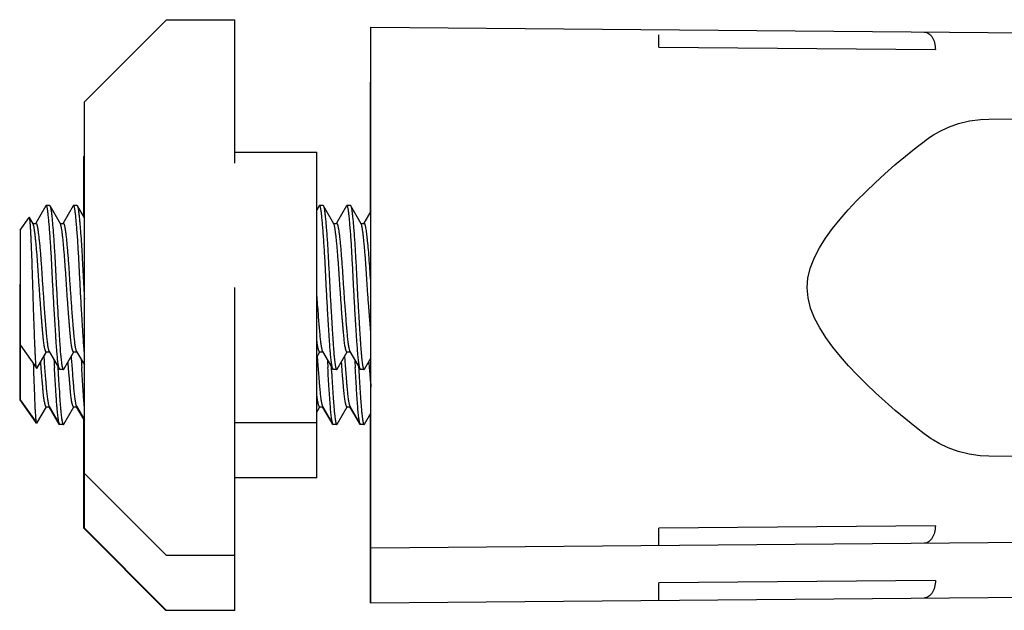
# Model space of a CAD drawing. Header units: inches. Extents: x 0 to 88, y 0 to 68.
# Tile 17 of 22: x 69.7 to 71.2, y 7.5 to 8.3. Entities that reach past the tile are written whole.
import ezdxf

# ---------------------------------------------------------------- set-up
doc = ezdxf.new("R2010")
doc.units = ezdxf.units.IN
doc.header["$LTSCALE"] = 4.84
doc.header["$MEASUREMENT"] = 0
for name, color, linetype in [('206380_1_BL12', 7, 'CONTINUOUS'), ('206380_1_BL29', 7, 'CONTINUOUS'), ('206685_1_BL25', 7, 'CONTINUOUS'), ('206685_1_BL28', 7, 'CONTINUOUS'), ('206685_1_BL55', 7, 'CONTINUOUS'), ('807_2859_91760A321_1_BL46', 7, 'CONTINUOUS'), ('807_2859_91760A321_1_BL49', 7, 'CONTINUOUS'), ('807_2859_91760A321_1_BL54', 7, 'CONTINUOUS')]:
    doc.layers.add(name, color=color, linetype=linetype)

# ---------------------------------------------------------------- blocks, each defined once
blk = doc.blocks.new('206380_1_BL12', base_point=(44.3843, 30.2956))
at = {"layer": '206380_1_BL12', "color": 7, "linetype": 'CONTINUOUS'}
for p, q in [((70.2472, 8.2259), (70.2465, 8.2259)), ((70.2465, 8.0386), (70.2465, 8.2259)), ((70.2465, 7.4759), (70.2465, 7.7477)), ((70.2473, 7.4759), (70.2473, 7.5549)), ((71.0602, 7.5078), (70.6621, 7.5045)), ((70.6621, 7.4795), (70.6621, 7.5045)), ((70.2465, 7.4759), (71.3885, 7.4858))]:
    blk.add_line(p, q, dxfattribs=at)
for points, knots in [([(71.0602, 7.5078), (71.0602, 7.5046), (71.0595, 7.4985), (71.0571, 7.4927), (71.0556, 7.4902)], [0, 0, 0, 0, 0.522136, 1, 1, 1, 1]), ([(71.0556, 7.4902), (71.0549, 7.4891), (71.0533, 7.4871), (71.0506, 7.4847), (71.0475, 7.4832), (71.0453, 7.4828), (71.0443, 7.4828)], [0, 0, 0, 0, 0.280144, 0.536953, 0.77417, 1, 1, 1, 1])]:
    blk.add_open_spline(points, degree=3, knots=knots, dxfattribs=at)
blk = doc.blocks.new('206685_1_BL25', base_point=(42.4531, 28.9674))
at = {"layer": '206685_1_BL25', "color": 7, "linetype": 'CONTINUOUS'}
for p, q in [((69.8339, 8.1186), (69.8347, 8.1193)), ((69.8339, 8.0315), (69.8339, 8.1186)), ((69.8339, 7.5832), (69.8339, 7.7408)), ((69.952, 7.465), (69.8339, 7.5832)), ((69.9529, 7.465), (69.952, 7.465))]:
    blk.add_line(p, q, dxfattribs=at)
blk = doc.blocks.new('206685_1_BL28', base_point=(51.7284, 29.0073))
at = {"layer": '206685_1_BL28', "color": 7, "linetype": 'CONTINUOUS'}
for p, q in [((69.8347, 8.1976), (69.9528, 8.3157)), ((69.9528, 8.3157), (70.0512, 8.3157)), ((70.0512, 8.109), (70.0512, 8.3157)), ((69.8347, 7.6622), (69.8347, 8.1976)), ((70.0512, 8.1248), (70.1693, 8.1248)), ((70.1693, 7.735), (70.1693, 8.1248)), ((70.0512, 7.544), (70.0512, 7.9299)), ((70.1693, 7.735), (70.0512, 7.735)), ((69.9528, 7.544), (69.8347, 7.6622)), ((70.0512, 7.544), (69.9528, 7.544))]:
    blk.add_line(p, q, dxfattribs=at)
blk = doc.blocks.new('206380_1_BL29', base_point=(52.021, 30.3351))
at = {"layer": '206380_1_BL29', "color": 7, "linetype": 'CONTINUOUS'}
for p, q in [((70.2472, 8.3049), (72.7893, 8.2827)), ((70.2472, 7.5549), (70.2472, 8.3049)), ((70.662, 8.2763), (70.662, 8.2767)), ((70.662, 8.2763), (71.0601, 8.2729)), ((71.1369, 8.1726), (72.7893, 8.1871)), ((71.0574, 8.1499), (71.0574, 8.1498)), ((71.0574, 7.7099), (71.0574, 7.7099)), ((72.7893, 7.6727), (71.1369, 7.6871)), ((71.0601, 7.5868), (70.662, 7.5835)), ((70.2472, 7.5549), (72.7893, 7.5771)), ((70.662, 7.5585), (70.662, 7.5835))]:
    blk.add_line(p, q, dxfattribs=at)
for points in [[(71.0574, 8.1499), (71.0659, 8.1548), (71.0789, 8.161), (71.0935, 8.1662), (71.1092, 8.1699), (71.1251, 8.1721), (71.1369, 8.1726)], [(71.044, 7.7193), (71.0331, 7.7277), (71.0175, 7.7403), (71.0024, 7.7529), (70.9878, 7.7656), (70.9738, 7.7784), (70.9603, 7.7912), (70.9473, 7.8042), (70.935, 7.8173), (70.9233, 7.8306), (70.9124, 7.8441), (70.9024, 7.8579), (70.8936, 7.8718), (70.8862, 7.8859), (70.8805, 7.9003), (70.8768, 7.915), (70.8755, 7.9295), (70.8767, 7.9441), (70.8802, 7.9587), (70.8859, 7.9731), (70.8932, 7.9873), (70.902, 8.0012), (70.912, 8.0151), (70.9229, 8.0286), (70.9345, 8.0419), (70.9469, 8.0551), (70.9598, 8.068), (70.9733, 8.0809), (70.9874, 8.0937), (71.002, 8.1065), (71.0171, 8.1191), (71.0327, 8.1317), (71.044, 8.1405)], [(71.044, 8.1405), (71.0469, 8.1426), (71.0503, 8.1451), (71.0538, 8.1475), (71.0574, 8.1498)], [(71.0574, 7.7099), (71.0541, 7.712), (71.0506, 7.7144), (71.0472, 7.7169), (71.044, 7.7193)], [(71.1369, 7.6871), (71.1248, 7.6877), (71.1088, 7.6899), (71.0932, 7.6937), (71.0786, 7.6989), (71.0656, 7.7051), (71.0574, 7.7099)]]:
    blk.add_lwpolyline(points, dxfattribs=at)
blk.add_arc((68.3592, 8.2969), 2.3029, 359.4981, 359.9267, dxfattribs=at)
for points, knots in [([(71.0442, 8.2979), (71.0452, 8.2979), (71.0474, 8.2976), (71.0505, 8.2961), (71.0533, 8.2937), (71.0566, 8.2893), (71.0594, 8.2823), (71.0601, 8.2761), (71.0601, 8.2729)], [0, 0, 0, 0, 0.097738, 0.200527, 0.311675, 0.433028, 0.703924, 1, 1, 1, 1]), ([(71.0601, 7.5868), (71.0601, 7.5836), (71.0594, 7.5775), (71.0571, 7.5717), (71.0555, 7.5692)], [0, 0, 0, 0, 0.522136, 1, 1, 1, 1]), ([(71.0555, 7.5692), (71.0548, 7.5681), (71.0533, 7.5661), (71.0505, 7.5637), (71.0474, 7.5622), (71.0452, 7.5618), (71.0442, 7.5618)], [0, 0, 0, 0, 0.280144, 0.536953, 0.77417, 1, 1, 1, 1])]:
    blk.add_open_spline(points, degree=3, knots=knots, dxfattribs=at)
blk = doc.blocks.new('807_2859_91760A321_1_BL46', base_point=(43.2305, 29.1406))
at = {"layer": '807_2859_91760A321_1_BL46', "color": 7, "linetype": 'CONTINUOUS'}
for p, q in [((69.7424, 7.8473), (69.7424, 7.7683)), ((69.7617, 7.8171), (69.7616, 7.8197)), ((69.7719, 7.8225), (69.7719, 7.823)), ((69.7964, 7.8165), (69.7965, 7.8147)), ((69.7965, 7.8147), (69.7966, 7.8122)), ((69.8113, 7.8225), (69.8112, 7.823)), ((70.1901, 7.8165), (70.1902, 7.8147)), ((70.1902, 7.8147), (70.1903, 7.8122)), ((70.205, 7.8225), (70.2049, 7.823)), ((70.2295, 7.8165), (70.2296, 7.8147)), ((70.2296, 7.8147), (70.2297, 7.8122)), ((70.2443, 7.8225), (70.2443, 7.823)), ((70.2461, 7.7995), (70.2461, 7.7999)), ((69.7424, 7.7683), (69.7661, 7.7345)), ((69.7664, 7.7345), (69.7801, 7.7582)), ((69.7798, 7.7583), (69.7844, 7.7583)), ((69.784, 7.759), (69.7989, 7.7333)), ((69.805, 7.7333), (69.8195, 7.7582)), ((69.8192, 7.7583), (69.8237, 7.7583)), ((69.8233, 7.759), (69.8347, 7.7395)), ((70.1693, 7.7505), (70.1738, 7.7582)), ((70.1735, 7.7583), (70.1781, 7.7583)), ((70.1777, 7.759), (70.1926, 7.7333)), ((70.1987, 7.7333), (70.2132, 7.7582)), ((70.2129, 7.7583), (70.2174, 7.7583)), ((70.217, 7.759), (70.232, 7.7333)), ((70.2381, 7.7333), (70.2472, 7.749)), ((69.7664, 7.7345), (69.7661, 7.7345)), ((69.8044, 7.7328), (69.7995, 7.7328)), ((69.8044, 7.7328), (69.805, 7.7333)), ((70.1981, 7.7328), (70.1932, 7.7328)), ((70.1981, 7.7328), (70.1987, 7.7333)), ((70.2375, 7.7328), (70.2326, 7.7328)), ((70.2375, 7.7328), (70.2381, 7.7333))]:
    blk.add_line(p, q, dxfattribs=at)
for centre, radius, start, end in [((73.0043, 8.0638), 3.2364, 184.1321, 184.2749), ((73.0427, 8.0637), 3.2355, 184.132, 184.2748), ((73.3978, 8.0638), 3.2363, 184.1321, 184.2749), ((73.4009, 8.061), 3.1999, 184.1295, 184.274), ((74.8332, 8.1102), 5.0503, 183.2268, 183.3546), ((74.87, 8.1101), 5.0477, 183.2267, 183.3546), ((75.2232, 8.11), 5.0466, 183.2267, 183.3546), ((75.2656, 8.1102), 5.0496, 183.2268, 183.3546), ((73.0969, 8.0336), 2.8604, 184.2318, 184.6873), ((72.9133, 8.0182), 2.6761, 184.6882, 184.9661)]:
    blk.add_arc(centre, radius, start, end, dxfattribs=at)
for points, knots in [([(69.7661, 7.7345), (69.766, 7.7346), (69.7659, 7.7348), (69.7658, 7.7353), (69.7656, 7.7359), (69.7655, 7.7367), (69.7654, 7.7377), (69.7652, 7.7393), (69.7649, 7.7417), (69.7647, 7.7451), (69.7644, 7.7491), (69.7641, 7.7537), (69.7639, 7.759), (69.7636, 7.7647), (69.7633, 7.7734), (69.7628, 7.7853), (69.7623, 7.8008), (69.7619, 7.8115), (69.7617, 7.8171)], [0, 0, 0, 0, 0.003733, 0.00941, 0.017096, 0.026811, 0.038562, 0.052337, 0.085844, 0.127099, 0.175859, 0.231877, 0.294876, 0.3645, 0.440373, 0.609179, 0.797399, 1, 1, 1, 1]), ([(69.7798, 7.7583), (69.7797, 7.7583), (69.7795, 7.7584), (69.7793, 7.7586), (69.779, 7.759), (69.7788, 7.7595), (69.7785, 7.7602), (69.7783, 7.7609), (69.778, 7.7619), (69.7777, 7.7634), (69.7772, 7.7656), (69.7767, 7.7686), (69.7762, 7.7722), (69.7758, 7.7762), (69.7753, 7.7807), (69.7749, 7.7857), (69.7744, 7.791), (69.7739, 7.7968), (69.7734, 7.8028), (69.7727, 7.8114), (69.7722, 7.818), (69.7719, 7.8225)], [0, 0, 0, 0, 0.004047, 0.009171, 0.01593, 0.024566, 0.035187, 0.047836, 0.062528, 0.079265, 0.118836, 0.166377, 0.221645, 0.284336, 0.354081, 0.430479, 0.513059, 0.601326, 0.694749, 0.792774, 1, 1, 1, 1]), ([(69.7768, 7.8225), (69.7771, 7.8185), (69.7777, 7.8106), (69.7785, 7.801), (69.7791, 7.7938), (69.7796, 7.7873), (69.7803, 7.78), (69.781, 7.7734), (69.7816, 7.7688), (69.7821, 7.766), (69.7825, 7.7636), (69.783, 7.7617), (69.7834, 7.7604), (69.7837, 7.7595), (69.7839, 7.7592), (69.784, 7.759)], [0, 0, 0, 0, 0.190842, 0.369044, 0.45221, 0.530874, 0.673185, 0.793184, 0.844088, 0.888607, 0.926556, 0.957783, 0.982235, 0.991941, 1, 1, 1, 1]), ([(69.7989, 7.7333), (69.7988, 7.7335), (69.7986, 7.7338), (69.7984, 7.7345), (69.7982, 7.7353), (69.7978, 7.7367), (69.7974, 7.7387), (69.797, 7.7417), (69.7965, 7.7452), (69.796, 7.7493), (69.7956, 7.7539), (69.795, 7.7611), (69.7945, 7.7688), (69.7939, 7.7772), (69.7933, 7.7866), (69.7925, 7.7992), (69.7919, 7.8094), (69.7916, 7.8147)], [0, 0, 0, 0, 0.006645, 0.015032, 0.025204, 0.037179, 0.066531, 0.103008, 0.146471, 0.196703, 0.253462, 0.316462, 0.45987, 0.539527, 0.623942, 0.805288, 1, 1, 1, 1]), ([(69.8192, 7.7583), (69.8191, 7.7583), (69.8189, 7.7584), (69.8187, 7.7586), (69.8184, 7.759), (69.8182, 7.7595), (69.8179, 7.7602), (69.8176, 7.7609), (69.8174, 7.7619), (69.817, 7.7634), (69.8166, 7.7656), (69.8161, 7.7686), (69.8156, 7.7722), (69.8151, 7.7762), (69.8147, 7.7807), (69.8142, 7.7857), (69.8138, 7.791), (69.8133, 7.7968), (69.8128, 7.8028), (69.8121, 7.8114), (69.8116, 7.818), (69.8113, 7.8225)], [0, 0, 0, 0, 0.004047, 0.009171, 0.01593, 0.024566, 0.035187, 0.047836, 0.062528, 0.079265, 0.118835, 0.166376, 0.221644, 0.284336, 0.354081, 0.430479, 0.513059, 0.601326, 0.694749, 0.792774, 1, 1, 1, 1]), ([(69.8162, 7.8225), (69.8165, 7.8185), (69.8171, 7.8106), (69.8179, 7.801), (69.8185, 7.7938), (69.819, 7.7873), (69.8196, 7.78), (69.8204, 7.7734), (69.821, 7.7688), (69.8214, 7.766), (69.8219, 7.7636), (69.8223, 7.7617), (69.8227, 7.7604), (69.8231, 7.7595), (69.8232, 7.7592), (69.8233, 7.759)], [0, 0, 0, 0, 0.190842, 0.369044, 0.45221, 0.530874, 0.673183, 0.793183, 0.844088, 0.888607, 0.926556, 0.957783, 0.982235, 0.991941, 1, 1, 1, 1]), ([(69.8347, 7.7574), (69.8344, 7.7613), (69.8339, 7.7675), (69.8333, 7.7761), (69.8327, 7.7857), (69.8319, 7.7986), (69.8313, 7.8092), (69.8309, 7.8147)], [0, 0, 0, 0, 0.207435, 0.323493, 0.446922, 0.713148, 1, 1, 1, 1]), ([(70.1705, 7.8225), (70.1708, 7.8185), (70.1714, 7.8106), (70.1722, 7.801), (70.1728, 7.7938), (70.1733, 7.7873), (70.174, 7.78), (70.1747, 7.7734), (70.1753, 7.7688), (70.1758, 7.766), (70.1762, 7.7636), (70.1767, 7.7617), (70.1771, 7.7604), (70.1774, 7.7595), (70.1776, 7.7592), (70.1777, 7.759)], [0, 0, 0, 0, 0.190842, 0.369044, 0.45221, 0.530874, 0.673185, 0.793184, 0.844088, 0.888607, 0.926556, 0.957783, 0.982235, 0.991941, 1, 1, 1, 1]), ([(70.1926, 7.7333), (70.1925, 7.7335), (70.1923, 7.7338), (70.1921, 7.7345), (70.1919, 7.7353), (70.1915, 7.7367), (70.1911, 7.7387), (70.1907, 7.7417), (70.1902, 7.7452), (70.1897, 7.7493), (70.1893, 7.7539), (70.1887, 7.7611), (70.1882, 7.7688), (70.1876, 7.7772), (70.187, 7.7866), (70.1862, 7.7992), (70.1856, 7.8094), (70.1853, 7.8147)], [0, 0, 0, 0, 0.006645, 0.015032, 0.025204, 0.03718, 0.066531, 0.103008, 0.146471, 0.196703, 0.253462, 0.316462, 0.45987, 0.539527, 0.623942, 0.805288, 1, 1, 1, 1]), ([(70.2129, 7.7583), (70.2128, 7.7583), (70.2126, 7.7584), (70.2124, 7.7586), (70.2121, 7.759), (70.2119, 7.7595), (70.2116, 7.7602), (70.2113, 7.7609), (70.2111, 7.7619), (70.2107, 7.7634), (70.2103, 7.7656), (70.2098, 7.7686), (70.2093, 7.7722), (70.2088, 7.7762), (70.2084, 7.7807), (70.2079, 7.7857), (70.2075, 7.791), (70.207, 7.7968), (70.2065, 7.8028), (70.2058, 7.8114), (70.2053, 7.818), (70.205, 7.8225)], [0, 0, 0, 0, 0.004047, 0.009171, 0.01593, 0.024566, 0.035188, 0.047837, 0.062529, 0.079266, 0.118836, 0.166377, 0.221645, 0.284336, 0.354081, 0.430479, 0.513059, 0.601327, 0.694749, 0.792774, 1, 1, 1, 1]), ([(70.2099, 7.8225), (70.2102, 7.8185), (70.2108, 7.8106), (70.2116, 7.801), (70.2122, 7.7938), (70.2127, 7.7873), (70.2133, 7.78), (70.2141, 7.7734), (70.2147, 7.7688), (70.2151, 7.766), (70.2156, 7.7636), (70.216, 7.7617), (70.2164, 7.7604), (70.2168, 7.7595), (70.2169, 7.7592), (70.217, 7.759)], [0, 0, 0, 0, 0.190842, 0.369044, 0.45221, 0.530874, 0.673185, 0.793183, 0.844088, 0.888607, 0.926556, 0.957783, 0.982235, 0.991941, 1, 1, 1, 1]), ([(70.232, 7.7333), (70.2319, 7.7335), (70.2317, 7.7338), (70.2315, 7.7345), (70.2312, 7.7353), (70.2309, 7.7367), (70.2305, 7.7387), (70.23, 7.7417), (70.2296, 7.7452), (70.2291, 7.7493), (70.2287, 7.7539), (70.2281, 7.7611), (70.2275, 7.7688), (70.227, 7.7772), (70.2264, 7.7866), (70.2256, 7.7992), (70.225, 7.8094), (70.2246, 7.8147)], [0, 0, 0, 0, 0.006645, 0.015032, 0.025204, 0.03718, 0.066531, 0.103008, 0.146471, 0.196703, 0.253462, 0.316463, 0.45987, 0.539527, 0.623942, 0.805288, 1, 1, 1, 1]), ([(69.7966, 7.8122), (69.797, 7.8066), (69.7976, 7.7959), (69.7986, 7.7806), (69.7995, 7.767), (69.8003, 7.7569), (69.8009, 7.7498), (69.8014, 7.7454), (69.8019, 7.7417), (69.8023, 7.739), (69.8027, 7.7371), (69.8029, 7.736), (69.8032, 7.735), (69.8034, 7.7342), (69.8036, 7.7337), (69.8038, 7.7333), (69.804, 7.733), (69.8042, 7.7328), (69.8044, 7.7328)], [0, 0, 0, 0, 0.209034, 0.40156, 0.573007, 0.71935, 0.782019, 0.83719, 0.884565, 0.923879, 0.940457, 0.954962, 0.967384, 0.977729, 0.986028, 0.989434, 0.992364, 1, 1, 1, 1]), ([(70.1903, 7.8122), (70.1907, 7.8066), (70.1913, 7.7959), (70.1923, 7.7806), (70.1932, 7.767), (70.194, 7.7569), (70.1946, 7.7498), (70.1951, 7.7454), (70.1956, 7.7417), (70.196, 7.739), (70.1964, 7.7371), (70.1966, 7.736), (70.1969, 7.735), (70.1971, 7.7342), (70.1973, 7.7337), (70.1975, 7.7333), (70.1977, 7.733), (70.1979, 7.7328), (70.1981, 7.7328)], [0, 0, 0, 0, 0.209034, 0.40156, 0.573007, 0.71935, 0.782019, 0.83719, 0.884565, 0.923879, 0.940457, 0.954962, 0.967384, 0.977729, 0.986028, 0.989434, 0.992364, 1, 1, 1, 1]), ([(70.2297, 7.8122), (70.23, 7.8066), (70.2307, 7.7959), (70.2317, 7.7806), (70.2326, 7.767), (70.2333, 7.7569), (70.234, 7.7498), (70.2345, 7.7454), (70.2349, 7.7417), (70.2354, 7.739), (70.2357, 7.7371), (70.236, 7.736), (70.2362, 7.735), (70.2365, 7.7342), (70.2367, 7.7337), (70.2369, 7.7333), (70.2371, 7.733), (70.2373, 7.7328), (70.2375, 7.7328)], [0, 0, 0, 0, 0.209033, 0.40156, 0.573006, 0.71935, 0.782018, 0.837189, 0.884564, 0.923878, 0.940456, 0.954961, 0.967384, 0.977728, 0.986028, 0.989434, 0.992364, 1, 1, 1, 1]), ([(70.1735, 7.7583), (70.1734, 7.7583), (70.1732, 7.7584), (70.173, 7.7587), (70.1727, 7.7591), (70.1725, 7.7596), (70.1722, 7.7603), (70.1719, 7.7611), (70.1717, 7.7621), (70.1713, 7.7636), (70.1708, 7.766), (70.1703, 7.7692), (70.1698, 7.7729), (70.1695, 7.7756), (70.1694, 7.7771)], [0, 0, 0, 0, 0.013929, 0.031734, 0.055376, 0.085691, 0.123038, 0.167553, 0.219285, 0.278233, 0.417606, 0.585004, 0.779522, 1, 1, 1, 1]), ([(69.7995, 7.7328), (69.7995, 7.7328), (69.7994, 7.7328), (69.7992, 7.7329), (69.799, 7.7331), (69.7989, 7.7332), (69.7989, 7.7333)], [0, 0, 0, 0, 0.184223, 0.4004, 0.668773, 1, 1, 1, 1]), ([(70.1932, 7.7328), (70.1932, 7.7328), (70.1931, 7.7328), (70.1929, 7.7329), (70.1927, 7.7331), (70.1926, 7.7332), (70.1926, 7.7333)], [0, 0, 0, 0, 0.184196, 0.400366, 0.668749, 1, 1, 1, 1]), ([(70.2326, 7.7328), (70.2325, 7.7328), (70.2324, 7.7328), (70.2323, 7.7329), (70.2321, 7.7331), (70.232, 7.7332), (70.232, 7.7333)], [0, 0, 0, 0, 0.184214, 0.400391, 0.668768, 1, 1, 1, 1])]:
    blk.add_open_spline(points, degree=3, knots=knots, dxfattribs=at)
blk = doc.blocks.new('807_2859_91760A321_1_BL49', base_point=(44.1607, 29.1402))
at = {"layer": '807_2859_91760A321_1_BL49', "color": 7, "linetype": 'CONTINUOUS'}
for p, q in [((69.7416, 7.9334), (69.7423, 7.9345)), ((69.7416, 7.9334), (69.7416, 7.7683)), ((69.7416, 7.7683), (69.7653, 7.7345)), ((69.7836, 7.7583), (69.7981, 7.7333)), ((69.8229, 7.7583), (69.8339, 7.7394)), ((70.1773, 7.7583), (70.1918, 7.7333)), ((70.2166, 7.7583), (70.2312, 7.7333)), ((69.765, 7.7353), (69.7648, 7.7362)), ((69.7653, 7.7345), (69.765, 7.7353)), ((69.7656, 7.7345), (69.7653, 7.7345)), ((69.7656, 7.7345), (69.7658, 7.7349)), ((69.7973, 7.7354), (69.7971, 7.7363)), ((69.7979, 7.7337), (69.7973, 7.7354)), ((69.7981, 7.7333), (69.7979, 7.7337)), ((69.7984, 7.7329), (69.7981, 7.7333)), ((69.7987, 7.7328), (69.7985, 7.7328)), ((69.7995, 7.7328), (69.7987, 7.7328)), ((70.191, 7.7354), (70.1908, 7.7363)), ((70.1916, 7.7337), (70.191, 7.7354)), ((70.1918, 7.7333), (70.1916, 7.7337)), ((70.1921, 7.7329), (70.1918, 7.7333)), ((70.1924, 7.7328), (70.1922, 7.7328)), ((70.1932, 7.7328), (70.1924, 7.7328)), ((70.2304, 7.7354), (70.2302, 7.7363)), ((70.231, 7.7337), (70.2304, 7.7354)), ((70.2312, 7.7333), (70.231, 7.7337)), ((70.2315, 7.7329), (70.2312, 7.7333)), ((70.2318, 7.7328), (70.2315, 7.7328)), ((70.2326, 7.7328), (70.2318, 7.7328))]:
    blk.add_line(p, q, dxfattribs=at)
for points in [[(69.7985, 7.7328), (69.7985, 7.7329), (69.7984, 7.7329), (69.7984, 7.7329)], [(70.1922, 7.7328), (70.1922, 7.7329), (70.1921, 7.7329), (70.1921, 7.7329)], [(70.2315, 7.7328), (70.2315, 7.7329), (70.2315, 7.7329), (70.2315, 7.7329)]]:
    blk.add_open_spline(points, degree=3, dxfattribs=at)
blk = doc.blocks.new('807_2859_91760A321_1_BL54', base_point=(51.8048, 29.1801))
at = {"layer": '807_2859_91760A321_1_BL54', "color": 7, "linetype": 'CONTINUOUS'}
for p, q in [((69.7792, 8.0474), (69.7647, 8.0226)), ((69.7847, 8.048), (69.7798, 8.048)), ((69.7847, 8.048), (69.7853, 8.0475)), ((69.8002, 8.0218), (69.7853, 8.0475)), ((69.8185, 8.0474), (69.8041, 8.0226)), ((69.8241, 8.048), (69.8191, 8.048)), ((69.8241, 8.048), (69.8246, 8.0475)), ((69.8347, 8.0302), (69.8246, 8.0475)), ((70.1729, 8.0474), (70.1693, 8.0414)), ((70.1784, 8.048), (70.1735, 8.048)), ((70.1784, 8.048), (70.179, 8.0475)), ((70.1939, 8.0218), (70.179, 8.0475)), ((70.2122, 8.0474), (70.1978, 8.0226)), ((70.2178, 8.048), (70.2128, 8.048)), ((70.2178, 8.048), (70.2183, 8.0475)), ((70.2333, 8.0218), (70.2183, 8.0475)), ((70.2472, 8.0399), (70.2372, 8.0226)), ((69.7423, 8.0124), (69.7552, 8.0309)), ((69.7608, 8.0218), (69.7556, 8.0308)), ((69.7423, 8.0124), (69.7423, 7.8473)), ((69.7605, 8.0224), (69.765, 8.0224)), ((69.7998, 8.0224), (69.8044, 8.0224)), ((70.1935, 8.0224), (70.1981, 8.0224)), ((70.2329, 8.0224), (70.2374, 8.0224)), ((70.2472, 7.8648), (70.2443, 7.9015)), ((69.7423, 7.8473), (69.766, 7.8135)), ((69.7663, 7.8135), (69.78, 7.8372)), ((69.7798, 7.8373), (69.7843, 7.8373)), ((69.7839, 7.838), (69.7988, 7.8123)), ((69.805, 7.8123), (69.8194, 7.8372)), ((69.8191, 7.8373), (69.8237, 7.8373)), ((69.8233, 7.838), (69.8347, 7.8184)), ((70.1693, 7.8296), (70.1737, 7.8372)), ((70.1735, 7.8373), (70.178, 7.8373)), ((70.1776, 7.838), (70.1925, 7.8123)), ((70.1987, 7.8123), (70.2131, 7.8372)), ((70.2128, 7.8373), (70.2174, 7.8373)), ((70.217, 7.838), (70.2319, 7.8123)), ((70.238, 7.8123), (70.2472, 7.8281)), ((69.7663, 7.8135), (69.766, 7.8135)), ((69.8044, 7.8118), (69.7995, 7.8118)), ((69.8044, 7.8118), (69.805, 7.8123)), ((70.1981, 7.8118), (70.1932, 7.8118)), ((70.1981, 7.8118), (70.1987, 7.8123)), ((70.2374, 7.8118), (70.2325, 7.8118)), ((70.2375, 7.8118), (70.238, 7.8123))]:
    blk.add_line(p, q, dxfattribs=at)
blk.add_arc((74.0065, 8.1873), 3.8467, 184.0304, 184.2608, dxfattribs=at)
for points, knots in [([(69.7798, 8.048), (69.7797, 8.048), (69.7796, 8.048), (69.7794, 8.0478), (69.7793, 8.0477), (69.7792, 8.0475), (69.7792, 8.0474)], [0, 0, 0, 0, 0.184218, 0.400395, 0.66877, 1, 1, 1, 1]), ([(69.7915, 7.8937), (69.7913, 7.8982), (69.7907, 7.9072), (69.79, 7.9209), (69.7892, 7.9348), (69.7885, 7.9485), (69.7879, 7.962), (69.7872, 7.9751), (69.7864, 7.9875), (69.7857, 7.9991), (69.7849, 8.0098), (69.7842, 8.0194), (69.7835, 8.0266), (69.783, 8.0317), (69.7826, 8.035), (69.7823, 8.038), (69.7819, 8.0406), (69.7816, 8.0428), (69.7813, 8.0444), (69.7811, 8.0455), (69.7809, 8.0461), (69.7807, 8.0467), (69.7805, 8.0471), (69.7804, 8.0475), (69.7802, 8.0478), (69.78, 8.0479), (69.7798, 8.048), (69.7798, 8.048)], [0, 0, 0, 0, 0.086786, 0.175639, 0.265255, 0.354436, 0.441955, 0.526601, 0.607208, 0.682672, 0.751958, 0.814111, 0.868284, 0.892142, 0.913735, 0.932988, 0.949844, 0.964252, 0.976175, 0.981202, 0.985606, 0.989391, 0.992567, 0.995151, 0.997183, 0.998741, 1, 1, 1, 1]), ([(69.7853, 8.0475), (69.7853, 8.0474), (69.7855, 8.0471), (69.7857, 8.0465), (69.786, 8.0454), (69.7863, 8.0439), (69.7866, 8.0421), (69.787, 8.0398), (69.7874, 8.0362), (69.788, 8.0308), (69.7887, 8.0234), (69.7894, 8.0149), (69.7902, 8.0053), (69.7909, 7.9947), (69.7916, 7.9834), (69.7925, 7.967), (69.7934, 7.9501), (69.7943, 7.9328), (69.795, 7.9196), (69.7957, 7.9066), (69.7962, 7.898), (69.7964, 7.8937)], [0, 0, 0, 0, 0.002515, 0.005569, 0.013348, 0.023391, 0.035704, 0.050269, 0.067048, 0.10706, 0.155262, 0.211058, 0.273753, 0.342571, 0.416657, 0.495089, 0.661048, 0.746498, 0.832182, 0.917061, 1, 1, 1, 1]), ([(69.8191, 8.048), (69.8191, 8.048), (69.819, 8.048), (69.8188, 8.0478), (69.8187, 8.0477), (69.8186, 8.0475), (69.8185, 8.0474)], [0, 0, 0, 0, 0.184221, 0.400397, 0.66877, 1, 1, 1, 1]), ([(69.8309, 7.8937), (69.8306, 7.8982), (69.8301, 7.9072), (69.8293, 7.9209), (69.8286, 7.9348), (69.8279, 7.9485), (69.8272, 7.962), (69.8265, 7.9751), (69.8258, 7.9875), (69.8251, 7.9991), (69.8243, 8.0098), (69.8235, 8.0194), (69.8229, 8.0266), (69.8224, 8.0317), (69.822, 8.035), (69.8217, 8.038), (69.8213, 8.0406), (69.821, 8.0428), (69.8207, 8.0444), (69.8204, 8.0455), (69.8203, 8.0461), (69.8201, 8.0467), (69.8199, 8.0471), (69.8197, 8.0475), (69.8195, 8.0478), (69.8194, 8.0479), (69.8192, 8.048), (69.8191, 8.048)], [0, 0, 0, 0, 0.086786, 0.175639, 0.265255, 0.354435, 0.441954, 0.5266, 0.607207, 0.682671, 0.751957, 0.81411, 0.868283, 0.892141, 0.913735, 0.932988, 0.949844, 0.964252, 0.976175, 0.981202, 0.985606, 0.989391, 0.992566, 0.995151, 0.997183, 0.998741, 1, 1, 1, 1]), ([(69.8246, 8.0475), (69.8248, 8.0473), (69.825, 8.0467), (69.8253, 8.0457), (69.8256, 8.0444), (69.8259, 8.0428), (69.8262, 8.041), (69.8266, 8.0379), (69.8271, 8.0334), (69.8277, 8.0272), (69.8284, 8.02), (69.829, 8.0119), (69.8297, 8.003), (69.8304, 7.9933), (69.831, 7.9829), (69.8316, 7.972), (69.8324, 7.9567), (69.8334, 7.9371), (69.8342, 7.9213), (69.8347, 7.9134)], [0, 0, 0, 0, 0.005662, 0.013393, 0.023243, 0.035223, 0.049324, 0.06552, 0.104047, 0.150448, 0.204246, 0.264899, 0.331792, 0.404244, 0.481521, 0.562834, 0.647359, 0.822563, 1, 1, 1, 1]), ([(70.1735, 8.048), (70.1734, 8.048), (70.1733, 8.048), (70.1731, 8.0478), (70.173, 8.0477), (70.1729, 8.0475), (70.1729, 8.0474)], [0, 0, 0, 0, 0.184223, 0.400401, 0.668774, 1, 1, 1, 1]), ([(70.1852, 7.8937), (70.185, 7.8982), (70.1844, 7.9072), (70.1837, 7.9209), (70.1829, 7.9348), (70.1822, 7.9485), (70.1816, 7.962), (70.1809, 7.9751), (70.1801, 7.9875), (70.1794, 7.9991), (70.1786, 8.0098), (70.1779, 8.0194), (70.1772, 8.0266), (70.1767, 8.0317), (70.1763, 8.035), (70.176, 8.038), (70.1756, 8.0406), (70.1753, 8.0428), (70.175, 8.0444), (70.1748, 8.0455), (70.1746, 8.0461), (70.1744, 8.0467), (70.1742, 8.0471), (70.1741, 8.0475), (70.1739, 8.0478), (70.1737, 8.0479), (70.1735, 8.048), (70.1735, 8.048)], [0, 0, 0, 0, 0.086786, 0.175639, 0.265255, 0.354435, 0.441954, 0.5266, 0.607208, 0.682672, 0.751958, 0.814111, 0.868283, 0.892141, 0.913735, 0.932988, 0.949844, 0.964252, 0.976175, 0.981202, 0.985606, 0.989391, 0.992566, 0.995151, 0.997183, 0.998741, 1, 1, 1, 1]), ([(70.179, 8.0475), (70.179, 8.0474), (70.1792, 8.0471), (70.1794, 8.0465), (70.1797, 8.0454), (70.18, 8.0439), (70.1803, 8.0421), (70.1807, 8.0398), (70.1811, 8.0362), (70.1817, 8.0308), (70.1824, 8.0234), (70.1831, 8.0149), (70.1839, 8.0053), (70.1846, 7.9947), (70.1853, 7.9834), (70.1862, 7.967), (70.1871, 7.9501), (70.188, 7.9328), (70.1887, 7.9196), (70.1894, 7.9066), (70.1899, 7.898), (70.1901, 7.8937)], [0, 0, 0, 0, 0.002515, 0.005569, 0.013348, 0.023391, 0.035704, 0.050269, 0.067048, 0.10706, 0.155262, 0.211058, 0.273753, 0.342571, 0.416657, 0.495089, 0.661048, 0.746498, 0.832182, 0.917061, 1, 1, 1, 1]), ([(70.2128, 8.048), (70.2128, 8.048), (70.2127, 8.048), (70.2125, 8.0478), (70.2124, 8.0477), (70.2123, 8.0475), (70.2122, 8.0474)], [0, 0, 0, 0, 0.184222, 0.4004, 0.668773, 1, 1, 1, 1]), ([(70.2246, 7.8937), (70.2243, 7.8982), (70.2238, 7.9072), (70.223, 7.9209), (70.2223, 7.9348), (70.2216, 7.9485), (70.2209, 7.962), (70.2202, 7.9751), (70.2195, 7.9875), (70.2188, 7.9991), (70.218, 8.0098), (70.2172, 8.0194), (70.2166, 8.0266), (70.2161, 8.0317), (70.2157, 8.035), (70.2154, 8.038), (70.215, 8.0406), (70.2147, 8.0428), (70.2144, 8.0444), (70.2141, 8.0455), (70.214, 8.0461), (70.2138, 8.0467), (70.2136, 8.0471), (70.2134, 8.0475), (70.2132, 8.0478), (70.2131, 8.0479), (70.2129, 8.048), (70.2128, 8.048)], [0, 0, 0, 0, 0.086786, 0.175639, 0.265255, 0.354436, 0.441954, 0.526601, 0.607208, 0.682672, 0.751958, 0.814111, 0.868283, 0.892141, 0.913735, 0.932988, 0.949844, 0.964252, 0.976175, 0.981202, 0.985606, 0.989391, 0.992566, 0.995151, 0.997183, 0.998741, 1, 1, 1, 1]), ([(70.2183, 8.0475), (70.2184, 8.0474), (70.2185, 8.0471), (70.2188, 8.0465), (70.2191, 8.0454), (70.2194, 8.0439), (70.2197, 8.0421), (70.22, 8.0398), (70.2205, 8.0362), (70.2211, 8.0308), (70.2218, 8.0234), (70.2225, 8.0149), (70.2232, 8.0053), (70.224, 7.9947), (70.2247, 7.9834), (70.2256, 7.967), (70.2265, 7.9501), (70.2273, 7.9328), (70.228, 7.9196), (70.2288, 7.9066), (70.2293, 7.898), (70.2295, 7.8937)], [0, 0, 0, 0, 0.002515, 0.005569, 0.013348, 0.023391, 0.035704, 0.050269, 0.067048, 0.10706, 0.155262, 0.211058, 0.273753, 0.342571, 0.416657, 0.495089, 0.661048, 0.746498, 0.832182, 0.917061, 1, 1, 1, 1]), ([(69.7556, 8.0308), (69.7556, 8.0309), (69.7555, 8.0309), (69.7554, 8.031), (69.7554, 8.031), (69.7553, 8.031), (69.7553, 8.0309), (69.7552, 8.0309), (69.7552, 8.0309)], [0, 0, 0, 0, 0.30893, 0.520899, 0.615972, 0.721127, 0.847022, 1, 1, 1, 1]), ([(69.7616, 7.8961), (69.7614, 7.9039), (69.7609, 7.9194), (69.7603, 7.9388), (69.7598, 7.9541), (69.7595, 7.9652), (69.7591, 7.9758), (69.7587, 7.9858), (69.7583, 7.995), (69.7579, 8.0034), (69.7576, 8.0098), (69.7573, 8.0144), (69.7571, 8.0174), (69.7569, 8.0202), (69.7567, 8.0226), (69.7565, 8.0248), (69.7564, 8.0266), (69.7562, 8.0282), (69.756, 8.0293), (69.7558, 8.0301), (69.7557, 8.0306), (69.7556, 8.0307), (69.7556, 8.0308)], [0, 0, 0, 0, 0.172004, 0.345879, 0.431039, 0.513642, 0.592621, 0.666961, 0.735737, 0.798088, 0.853226, 0.877885, 0.900505, 0.921011, 0.939332, 0.955397, 0.969143, 0.980512, 0.989453, 0.995937, 0.998264, 1, 1, 1, 1]), ([(69.7718, 7.9015), (69.7716, 7.9048), (69.7711, 7.9115), (69.7704, 7.9216), (69.7697, 7.9317), (69.769, 7.9419), (69.7684, 7.9519), (69.7677, 7.9616), (69.7671, 7.971), (69.7664, 7.9798), (69.7656, 7.988), (69.7649, 7.9956), (69.7642, 8.0023), (69.7635, 8.0081), (69.7629, 8.0124), (69.7625, 8.0153), (69.7622, 8.0172), (69.7618, 8.0187), (69.7615, 8.02), (69.7612, 8.021), (69.7609, 8.0216), (69.7608, 8.0218)], [0, 0, 0, 0, 0.081911, 0.165738, 0.250369, 0.334802, 0.418032, 0.499042, 0.57685, 0.650515, 0.719149, 0.781929, 0.838091, 0.886971, 0.927982, 0.945381, 0.960638, 0.973727, 0.984636, 0.993375, 1, 1, 1, 1]), ([(69.765, 8.0224), (69.7651, 8.0224), (69.7652, 8.0224), (69.7654, 8.0223), (69.7656, 8.022), (69.7658, 8.0218), (69.7659, 8.0214), (69.7662, 8.0208), (69.7665, 8.0198), (69.7668, 8.0183), (69.7672, 8.0166), (69.7675, 8.0146), (69.7679, 8.0123), (69.7682, 8.0097), (69.7687, 8.0056), (69.7694, 8), (69.7702, 7.9925), (69.7709, 7.9841), (69.7717, 7.975), (69.7724, 7.9653), (69.7731, 7.9551), (69.7738, 7.9445), (69.7745, 7.9337), (69.7752, 7.9229), (69.776, 7.9121), (69.7765, 7.905), (69.7767, 7.9015)], [0, 0, 0, 0, 0.001577, 0.003399, 0.005635, 0.008379, 0.011679, 0.015562, 0.025129, 0.037143, 0.051606, 0.068501, 0.087787, 0.109397, 0.133256, 0.187402, 0.249488, 0.318671, 0.394008, 0.474466, 0.558949, 0.646291, 0.735288, 0.824721, 0.913395, 1, 1, 1, 1]), ([(69.8112, 7.9015), (69.811, 7.9048), (69.8105, 7.9115), (69.8098, 7.9216), (69.8091, 7.9317), (69.8084, 7.9419), (69.8078, 7.9519), (69.8071, 7.9616), (69.8064, 7.971), (69.8057, 7.9798), (69.805, 7.988), (69.8043, 7.9956), (69.8036, 8.0023), (69.8029, 8.0081), (69.8023, 8.0124), (69.8018, 8.0153), (69.8015, 8.0172), (69.8012, 8.0187), (69.8009, 8.02), (69.8006, 8.021), (69.8003, 8.0216), (69.8002, 8.0218)], [0, 0, 0, 0, 0.081911, 0.165739, 0.25037, 0.334804, 0.418034, 0.499044, 0.576852, 0.650517, 0.719151, 0.78193, 0.838092, 0.886972, 0.927982, 0.945381, 0.960638, 0.973727, 0.984636, 0.993376, 1, 1, 1, 1]), ([(69.8044, 8.0224), (69.8044, 8.0224), (69.8046, 8.0224), (69.8048, 8.0223), (69.805, 8.022), (69.8051, 8.0218), (69.8053, 8.0214), (69.8056, 8.0208), (69.8059, 8.0198), (69.8062, 8.0183), (69.8065, 8.0166), (69.8069, 8.0146), (69.8072, 8.0123), (69.8076, 8.0097), (69.8081, 8.0056), (69.8088, 8), (69.8095, 7.9925), (69.8103, 7.9841), (69.811, 7.975), (69.8118, 7.9653), (69.8125, 7.9551), (69.8132, 7.9445), (69.8138, 7.9337), (69.8146, 7.9229), (69.8153, 7.9121), (69.8159, 7.905), (69.8161, 7.9015)], [0, 0, 0, 0, 0.001577, 0.003399, 0.005635, 0.008379, 0.011679, 0.015562, 0.025129, 0.037143, 0.051607, 0.068502, 0.087788, 0.109397, 0.133257, 0.187402, 0.249488, 0.318672, 0.394009, 0.474467, 0.558949, 0.646292, 0.735288, 0.824722, 0.913395, 1, 1, 1, 1]), ([(70.2049, 7.9015), (70.2047, 7.9048), (70.2042, 7.9115), (70.2035, 7.9216), (70.2028, 7.9317), (70.2021, 7.9419), (70.2015, 7.9519), (70.2008, 7.9616), (70.2001, 7.971), (70.1994, 7.9798), (70.1987, 7.988), (70.198, 7.9956), (70.1973, 8.0023), (70.1966, 8.0081), (70.196, 8.0124), (70.1955, 8.0153), (70.1952, 8.0172), (70.1949, 8.0187), (70.1946, 8.02), (70.1943, 8.021), (70.194, 8.0216), (70.1939, 8.0218)], [0, 0, 0, 0, 0.081911, 0.165739, 0.250369, 0.334803, 0.418033, 0.499043, 0.576852, 0.650516, 0.719151, 0.78193, 0.838092, 0.886972, 0.927982, 0.945381, 0.960638, 0.973727, 0.984636, 0.993376, 1, 1, 1, 1]), ([(70.1981, 8.0224), (70.1981, 8.0224), (70.1983, 8.0224), (70.1985, 8.0223), (70.1987, 8.022), (70.1988, 8.0218), (70.199, 8.0214), (70.1993, 8.0208), (70.1996, 8.0198), (70.1999, 8.0183), (70.2002, 8.0166), (70.2006, 8.0146), (70.2009, 8.0123), (70.2013, 8.0097), (70.2018, 8.0056), (70.2025, 8), (70.2032, 7.9925), (70.204, 7.9841), (70.2047, 7.975), (70.2055, 7.9653), (70.2062, 7.9551), (70.2069, 7.9445), (70.2075, 7.9337), (70.2083, 7.9229), (70.209, 7.9121), (70.2096, 7.905), (70.2098, 7.9015)], [0, 0, 0, 0, 0.001577, 0.003399, 0.005635, 0.008378, 0.011679, 0.015562, 0.025129, 0.037142, 0.051606, 0.068501, 0.087787, 0.109396, 0.133256, 0.187401, 0.249486, 0.31867, 0.394006, 0.474465, 0.558948, 0.646291, 0.735287, 0.824721, 0.913395, 1, 1, 1, 1]), ([(70.2443, 7.9015), (70.244, 7.9048), (70.2435, 7.9115), (70.2428, 7.9216), (70.2421, 7.9317), (70.2415, 7.9419), (70.2408, 7.9519), (70.2402, 7.9616), (70.2395, 7.971), (70.2388, 7.9798), (70.2381, 7.988), (70.2374, 7.9956), (70.2367, 8.0023), (70.236, 8.0081), (70.2354, 8.0124), (70.2349, 8.0153), (70.2346, 8.0172), (70.2343, 8.0187), (70.234, 8.02), (70.2336, 8.021), (70.2334, 8.0216), (70.2333, 8.0218)], [0, 0, 0, 0, 0.081911, 0.165739, 0.25037, 0.334804, 0.418034, 0.499044, 0.576853, 0.650517, 0.719151, 0.781931, 0.838093, 0.886972, 0.927982, 0.945381, 0.960638, 0.973727, 0.984637, 0.993376, 1, 1, 1, 1]), ([(70.2374, 8.0224), (70.2375, 8.0224), (70.2376, 8.0224), (70.2378, 8.0223), (70.2379, 8.0222), (70.2381, 8.0219), (70.2384, 8.0214), (70.2387, 8.0207), (70.2389, 8.0198), (70.2392, 8.0187), (70.2395, 8.0173), (70.2399, 8.0152), (70.2403, 8.012), (70.2409, 8.0077), (70.2415, 8.0027), (70.2424, 7.9948), (70.2434, 7.9835), (70.2446, 7.9686), (70.2457, 7.9524), (70.2464, 7.9411), (70.2468, 7.9354)], [0, 0, 0, 0, 0.001743, 0.003664, 0.005908, 0.008563, 0.015296, 0.024096, 0.035047, 0.048185, 0.063515, 0.081024, 0.122489, 0.172248, 0.229871, 0.29485, 0.444552, 0.6161, 0.803459, 1, 1, 1, 1]), ([(69.7798, 7.8373), (69.7797, 7.8373), (69.7795, 7.8374), (69.7792, 7.8376), (69.779, 7.838), (69.7787, 7.8385), (69.7785, 7.8392), (69.7782, 7.8399), (69.778, 7.8409), (69.7776, 7.8424), (69.7772, 7.8446), (69.7767, 7.8476), (69.7762, 7.8512), (69.7757, 7.8552), (69.7752, 7.8597), (69.7748, 7.8647), (69.7743, 7.87), (69.7739, 7.8758), (69.7734, 7.8818), (69.7727, 7.8904), (69.7722, 7.897), (69.7718, 7.9015)], [0, 0, 0, 0, 0.004047, 0.009171, 0.01593, 0.024566, 0.035187, 0.047836, 0.062528, 0.079265, 0.118836, 0.166377, 0.221645, 0.284336, 0.354081, 0.430479, 0.513059, 0.601326, 0.694749, 0.792774, 1, 1, 1, 1]), ([(69.7767, 7.9015), (69.7771, 7.8975), (69.7776, 7.8896), (69.7784, 7.88), (69.779, 7.8728), (69.7796, 7.8663), (69.7802, 7.859), (69.7809, 7.8524), (69.7816, 7.8478), (69.782, 7.845), (69.7825, 7.8426), (69.7829, 7.8407), (69.7833, 7.8394), (69.7836, 7.8385), (69.7838, 7.8382), (69.7839, 7.838)], [0, 0, 0, 0, 0.190842, 0.369044, 0.45221, 0.530874, 0.673185, 0.793184, 0.844088, 0.888607, 0.926556, 0.957783, 0.982235, 0.991941, 1, 1, 1, 1]), ([(69.8191, 7.8373), (69.8191, 7.8373), (69.8189, 7.8374), (69.8186, 7.8376), (69.8183, 7.838), (69.8181, 7.8385), (69.8178, 7.8392), (69.8176, 7.8399), (69.8173, 7.8409), (69.817, 7.8424), (69.8165, 7.8446), (69.816, 7.8476), (69.8155, 7.8512), (69.8151, 7.8552), (69.8146, 7.8597), (69.8142, 7.8647), (69.8137, 7.87), (69.8132, 7.8758), (69.8127, 7.8818), (69.812, 7.8904), (69.8115, 7.897), (69.8112, 7.9015)], [0, 0, 0, 0, 0.004047, 0.009171, 0.01593, 0.024566, 0.035187, 0.047836, 0.062528, 0.079265, 0.118835, 0.166376, 0.221644, 0.284336, 0.354081, 0.430479, 0.513059, 0.601326, 0.694749, 0.792774, 1, 1, 1, 1]), ([(69.8161, 7.9015), (69.8164, 7.8975), (69.817, 7.8896), (69.8178, 7.88), (69.8184, 7.8728), (69.8189, 7.8663), (69.8196, 7.859), (69.8203, 7.8524), (69.8209, 7.8478), (69.8214, 7.845), (69.8218, 7.8426), (69.8223, 7.8407), (69.8227, 7.8394), (69.823, 7.8385), (69.8232, 7.8382), (69.8233, 7.838)], [0, 0, 0, 0, 0.190842, 0.369044, 0.45221, 0.530874, 0.673183, 0.793183, 0.844088, 0.888607, 0.926556, 0.957783, 0.982235, 0.991941, 1, 1, 1, 1]), ([(70.1705, 7.9015), (70.1708, 7.8975), (70.1713, 7.8896), (70.1721, 7.88), (70.1727, 7.8728), (70.1733, 7.8663), (70.1739, 7.859), (70.1746, 7.8524), (70.1753, 7.8478), (70.1757, 7.845), (70.1762, 7.8426), (70.1766, 7.8407), (70.177, 7.8394), (70.1773, 7.8385), (70.1775, 7.8382), (70.1776, 7.838)], [0, 0, 0, 0, 0.190842, 0.369044, 0.45221, 0.530874, 0.673185, 0.793184, 0.844088, 0.888607, 0.926556, 0.957783, 0.982235, 0.991941, 1, 1, 1, 1]), ([(70.2128, 7.8373), (70.2128, 7.8373), (70.2126, 7.8374), (70.2123, 7.8376), (70.212, 7.838), (70.2118, 7.8385), (70.2115, 7.8392), (70.2113, 7.8399), (70.211, 7.8409), (70.2107, 7.8424), (70.2102, 7.8446), (70.2097, 7.8476), (70.2092, 7.8512), (70.2088, 7.8552), (70.2083, 7.8597), (70.2079, 7.8647), (70.2074, 7.87), (70.2069, 7.8758), (70.2064, 7.8818), (70.2057, 7.8904), (70.2052, 7.897), (70.2049, 7.9015)], [0, 0, 0, 0, 0.004047, 0.009171, 0.01593, 0.024566, 0.035188, 0.047837, 0.062529, 0.079266, 0.118836, 0.166377, 0.221645, 0.284336, 0.354081, 0.430479, 0.513059, 0.601327, 0.694749, 0.792774, 1, 1, 1, 1]), ([(70.2098, 7.9015), (70.2101, 7.8975), (70.2107, 7.8896), (70.2115, 7.88), (70.2121, 7.8728), (70.2126, 7.8663), (70.2133, 7.859), (70.214, 7.8524), (70.2146, 7.8478), (70.2151, 7.845), (70.2155, 7.8426), (70.216, 7.8407), (70.2164, 7.8394), (70.2167, 7.8385), (70.2169, 7.8382), (70.217, 7.838)], [0, 0, 0, 0, 0.190842, 0.369044, 0.45221, 0.530874, 0.673185, 0.793183, 0.844088, 0.888607, 0.926556, 0.957783, 0.982235, 0.991941, 1, 1, 1, 1]), ([(69.766, 7.8135), (69.7659, 7.8136), (69.7658, 7.8138), (69.7657, 7.8143), (69.7656, 7.8149), (69.7654, 7.8157), (69.7653, 7.8167), (69.7651, 7.8183), (69.7649, 7.8207), (69.7646, 7.8241), (69.7643, 7.8281), (69.7641, 7.8327), (69.7638, 7.838), (69.7636, 7.8437), (69.7632, 7.8524), (69.7628, 7.8643), (69.7622, 7.8798), (69.7618, 7.8905), (69.7616, 7.8961)], [0, 0, 0, 0, 0.003733, 0.00941, 0.017096, 0.026811, 0.038562, 0.052337, 0.085844, 0.127099, 0.175859, 0.231877, 0.294876, 0.3645, 0.440373, 0.609179, 0.797399, 1, 1, 1, 1]), ([(69.7988, 7.8123), (69.7987, 7.8125), (69.7986, 7.8128), (69.7983, 7.8135), (69.7981, 7.8143), (69.7978, 7.8157), (69.7974, 7.8177), (69.7969, 7.8207), (69.7964, 7.8242), (69.796, 7.8283), (69.7955, 7.8329), (69.7949, 7.8401), (69.7944, 7.8478), (69.7938, 7.8562), (69.7932, 7.8656), (69.7924, 7.8782), (69.7918, 7.8884), (69.7915, 7.8937)], [0, 0, 0, 0, 0.006645, 0.015032, 0.025204, 0.037179, 0.066531, 0.103008, 0.146471, 0.196703, 0.253462, 0.316462, 0.45987, 0.539527, 0.623942, 0.805288, 1, 1, 1, 1]), ([(69.7964, 7.8937), (69.7968, 7.888), (69.7974, 7.877), (69.7983, 7.8635), (69.7989, 7.8535), (69.7995, 7.8448), (69.8001, 7.8367), (69.8008, 7.8294), (69.8013, 7.8249), (69.8017, 7.8215), (69.8021, 7.8192), (69.8023, 7.8176), (69.8026, 7.8163), (69.8028, 7.8151), (69.8031, 7.8141), (69.8033, 7.8133), (69.8035, 7.8127), (69.8037, 7.8123), (69.8039, 7.812), (69.8042, 7.8118), (69.8044, 7.8118)], [0, 0, 0, 0, 0.208129, 0.400351, 0.488962, 0.571855, 0.71848, 0.781328, 0.836682, 0.884233, 0.904992, 0.923703, 0.940347, 0.954909, 0.967377, 0.977757, 0.986077, 0.989487, 0.992416, 1, 1, 1, 1]), ([(69.8347, 7.8357), (69.8344, 7.8396), (69.8339, 7.8459), (69.8333, 7.8545), (69.8327, 7.8643), (69.8318, 7.8774), (69.8312, 7.8881), (69.8309, 7.8937)], [0, 0, 0, 0, 0.206219, 0.32203, 0.445425, 0.712125, 1, 1, 1, 1]), ([(70.1925, 7.8123), (70.1924, 7.8125), (70.1923, 7.8128), (70.192, 7.8135), (70.1918, 7.8143), (70.1915, 7.8157), (70.1911, 7.8177), (70.1906, 7.8207), (70.1901, 7.8242), (70.1897, 7.8283), (70.1892, 7.8329), (70.1886, 7.8401), (70.1881, 7.8478), (70.1875, 7.8562), (70.1869, 7.8656), (70.1861, 7.8782), (70.1855, 7.8884), (70.1852, 7.8937)], [0, 0, 0, 0, 0.006645, 0.015032, 0.025204, 0.03718, 0.066531, 0.103008, 0.146471, 0.196703, 0.253462, 0.316462, 0.45987, 0.539527, 0.623942, 0.805288, 1, 1, 1, 1]), ([(70.1901, 7.8937), (70.1905, 7.888), (70.1911, 7.877), (70.192, 7.8635), (70.1926, 7.8535), (70.1932, 7.8448), (70.1938, 7.8367), (70.1945, 7.8294), (70.195, 7.8249), (70.1954, 7.8215), (70.1958, 7.8192), (70.196, 7.8176), (70.1963, 7.8163), (70.1965, 7.8151), (70.1968, 7.8141), (70.197, 7.8133), (70.1973, 7.8127), (70.1974, 7.8123), (70.1976, 7.812), (70.1979, 7.8118), (70.1981, 7.8118)], [0, 0, 0, 0, 0.208129, 0.400351, 0.488962, 0.571855, 0.71848, 0.781328, 0.836682, 0.884233, 0.904992, 0.923703, 0.940347, 0.954909, 0.967377, 0.977757, 0.986077, 0.989487, 0.992416, 1, 1, 1, 1]), ([(70.2319, 7.8123), (70.2318, 7.8125), (70.2316, 7.8128), (70.2314, 7.8135), (70.2312, 7.8143), (70.2308, 7.8157), (70.2304, 7.8177), (70.23, 7.8207), (70.2295, 7.8242), (70.2291, 7.8283), (70.2286, 7.8329), (70.228, 7.8401), (70.2275, 7.8478), (70.2269, 7.8562), (70.2263, 7.8656), (70.2255, 7.8782), (70.2249, 7.8884), (70.2246, 7.8937)], [0, 0, 0, 0, 0.006645, 0.015032, 0.025204, 0.03718, 0.066531, 0.103008, 0.146471, 0.196703, 0.253462, 0.316463, 0.45987, 0.539527, 0.623942, 0.805288, 1, 1, 1, 1]), ([(70.2295, 7.8937), (70.2298, 7.888), (70.2305, 7.877), (70.2314, 7.8635), (70.232, 7.8535), (70.2326, 7.8448), (70.2332, 7.8367), (70.2339, 7.8294), (70.2343, 7.8249), (70.2348, 7.8215), (70.2351, 7.8192), (70.2354, 7.8176), (70.2356, 7.8163), (70.2359, 7.8151), (70.2361, 7.8141), (70.2364, 7.8133), (70.2366, 7.8127), (70.2368, 7.8123), (70.237, 7.812), (70.2372, 7.8118), (70.2375, 7.8118)], [0, 0, 0, 0, 0.208129, 0.40035, 0.488961, 0.571854, 0.718479, 0.781327, 0.836682, 0.884232, 0.904991, 0.923702, 0.940346, 0.954908, 0.967377, 0.977756, 0.986076, 0.989486, 0.992416, 1, 1, 1, 1]), ([(70.1735, 7.8373), (70.1734, 7.8373), (70.1732, 7.8374), (70.1729, 7.8377), (70.1727, 7.8381), (70.1724, 7.8386), (70.1721, 7.8393), (70.1719, 7.8401), (70.1716, 7.8411), (70.1712, 7.8426), (70.1708, 7.845), (70.1703, 7.8482), (70.1698, 7.8519), (70.1695, 7.8546), (70.1693, 7.8561)], [0, 0, 0, 0, 0.013929, 0.031734, 0.055376, 0.085691, 0.123038, 0.167553, 0.219285, 0.278233, 0.417606, 0.585004, 0.779522, 1, 1, 1, 1]), ([(69.7995, 7.8118), (69.7994, 7.8118), (69.7993, 7.8118), (69.7991, 7.8119), (69.799, 7.8121), (69.7989, 7.8122), (69.7988, 7.8123)], [0, 0, 0, 0, 0.184223, 0.4004, 0.668773, 1, 1, 1, 1]), ([(70.1932, 7.8118), (70.1931, 7.8118), (70.193, 7.8118), (70.1928, 7.8119), (70.1927, 7.8121), (70.1926, 7.8122), (70.1925, 7.8123)], [0, 0, 0, 0, 0.184196, 0.400366, 0.668749, 1, 1, 1, 1]), ([(70.2325, 7.8118), (70.2325, 7.8118), (70.2324, 7.8118), (70.2322, 7.8119), (70.232, 7.8121), (70.232, 7.8122), (70.2319, 7.8123)], [0, 0, 0, 0, 0.184214, 0.400391, 0.668768, 1, 1, 1, 1])]:
    blk.add_open_spline(points, degree=3, knots=knots, dxfattribs=at)
blk = doc.blocks.new('206685_1_BL55', base_point=(49.1961, 28.9678))
at = {"layer": '206685_1_BL55', "color": 7, "linetype": 'CONTINUOUS'}
for p, q in [((70.1694, 7.656), (70.1694, 7.735)), ((69.8347, 7.5832), (69.8347, 7.6622)), ((70.1694, 7.656), (70.0513, 7.656)), ((69.9529, 7.465), (69.8347, 7.5832)), ((70.0513, 7.465), (70.0513, 7.544)), ((70.0513, 7.465), (69.9529, 7.465))]:
    blk.add_line(p, q, dxfattribs=at)

msp = doc.modelspace()

# ---------------------------------------------------------------- block references
at = {"layer": '206380_1_BL12'}
msp.add_blockref('206380_1_BL12', (44.3843, 30.2956), dxfattribs=at)
at = {"layer": '206380_1_BL29'}
msp.add_blockref('206380_1_BL29', (52.021, 30.3351), dxfattribs=at)
at = {"layer": '206685_1_BL25'}
msp.add_blockref('206685_1_BL25', (42.4531, 28.9674), dxfattribs=at)
at = {"layer": '206685_1_BL28'}
msp.add_blockref('206685_1_BL28', (51.7284, 29.0073), dxfattribs=at)
at = {"layer": '206685_1_BL55'}
msp.add_blockref('206685_1_BL55', (49.1961, 28.9678), dxfattribs=at)
at = {"layer": '807_2859_91760A321_1_BL46'}
msp.add_blockref('807_2859_91760A321_1_BL46', (43.2305, 29.1406), dxfattribs=at)
at = {"layer": '807_2859_91760A321_1_BL49'}
msp.add_blockref('807_2859_91760A321_1_BL49', (44.1607, 29.1402), dxfattribs=at)
at = {"layer": '807_2859_91760A321_1_BL54'}
msp.add_blockref('807_2859_91760A321_1_BL54', (51.8048, 29.1801), dxfattribs=at)

doc.saveas('drawing.dxf')
